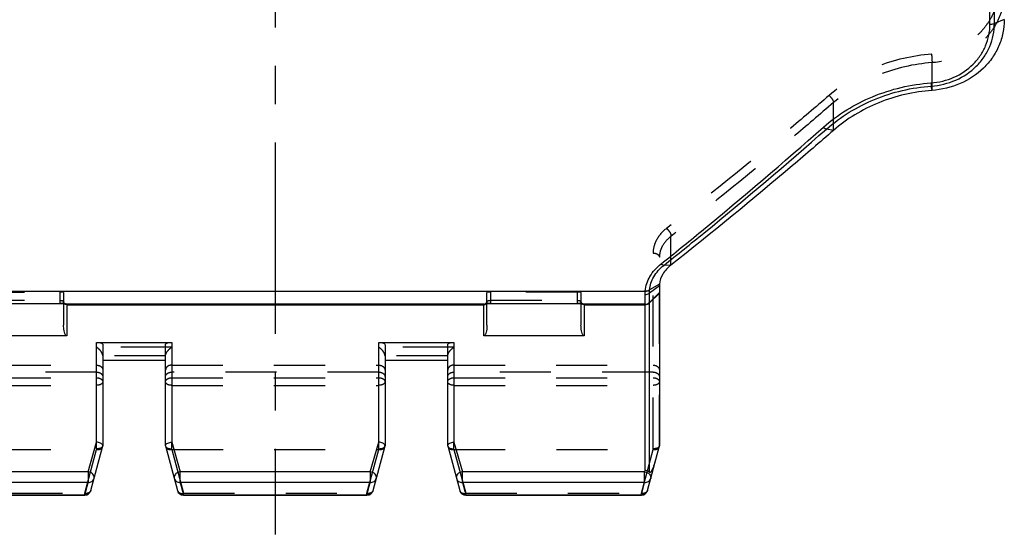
# Model space of a CAD drawing. Header units: millimetres. Extents: x 0 to 1000, y 0 to 1000.
# Tile 2 of 4: x 467 to 593, y 338 to 404. Entities that reach past the tile are written whole.
import ezdxf

# ---------------------------------------------------------------- set-up
doc = ezdxf.new("R2010")
doc.units = ezdxf.units.MM
doc.header["$LTSCALE"] = 65.185185
doc.linetypes.add('CENTER', pattern=[0.6, 0.375, -0.075, 0.075, -0.075])
doc.linetypes.add('HIDDEN', pattern=[0.2, 0.1, -0.1])
for name, color, linetype in [('ACHSEN_S', 7, 'CONTINUOUS'), ('FASEN', 7, 'CONTINUOUS'), ('KONST.EL_MIT_GEO', 7, 'CONTINUOUS')]:
    doc.layers.add(name, color=color, linetype=linetype)

msp = doc.modelspace()

# ---------------------------------------------------------------- linework, layer by layer
at = {"layer": 'ACHSEN_S', "color": 40, "linetype": 'CENTER'}
msp.add_line((500, 661.91), (500, 338.08), dxfattribs=at)
at = {"layer": 'FASEN', "color": 7, "linetype": 'Continuous'}
msp.add_line((549, 369.81), (549, 349.38), dxfattribs=at)
for points, knots in [([(593, 403.81), (593, 403.24), (592.88, 402.1), (592.36, 400.45), (591.52, 398.93), (589.99, 397.12), (587.42, 395.43), (585.01, 394.86), (583.78, 394.77)], [0, 0, 0, 0, 0.120679, 0.241531, 0.363403, 0.48706, 0.739887, 1, 1, 1, 1]), ([(583.78, 394.77), (581.46, 394.61), (576.91, 393.57), (572.91, 391.15), (571.21, 389.67)], [0, 0, 0, 0, 0.507654, 1, 1, 1, 1]), ([(571.21, 389.67), (569.48, 388.16), (562.66, 382.3), (555.72, 376.59), (550.46, 372.44)], [0, 0, 0, 0, 0.255552, 1, 1, 1, 1]), ([(550.46, 372.44), (550.06, 372.14), (549.38, 371.43), (549.05, 370.5), (549.01, 370.05)], [0, 0, 0, 0, 0.529097, 1, 1, 1, 1]), ([(549.01, 370.05), (549.01, 370.03), (549, 369.95), (549, 369.87), (549, 369.81)], [0, 0, 0, 0, 0.265377, 1, 1, 1, 1])]:
    msp.add_open_spline(points, degree=3, knots=knots, dxfattribs=at)
at = {"layer": 'KONST.EL_MIT_GEO', "color": 7, "linetype": 'Continuous'}
for p, q in [((591.17, 403.23), (591.17, 498.6)), ((591.73, 403.32), (591.73, 498.51)), ((593, 403.81), (591.73, 403.32)), ((583.78, 394.77), (583.69, 395.33)), ((571.21, 389.67), (570.32, 389.84)), ((550.46, 372.44), (549.56, 372.43)), ((549, 369.81), (547.73, 368.86)), ((549.01, 370.05), (547.75, 369.29)), ((547.75, 369.27), (547.75, 369.29)), ((452.81, 369.15), (547.19, 369.15)), ((547.17, 346.25), (547.17, 368.68)), ((547.19, 369.15), (547.19, 369.16)), ((549, 368.97), (547.73, 367.71)), ((549, 368.89), (547.73, 367.63)), ((547.73, 346.04), (547.73, 368.86)), ((461.48, 367.57), (472.5, 367.57)), ((461.5, 367.58), (472.5, 367.58)), ((472.5, 367.58), (472.5, 367.57)), ((473, 367.54), (473, 364.8)), ((473.25, 367.49), (473.25, 367.49)), ((526.64, 367.47), (473.36, 367.47)), ((473.36, 367.47), (473.37, 367.47)), ((473.4, 367.45), (473.4, 363.42)), ((473.4, 367.4), (526.6, 367.4)), ((526.6, 363.42), (526.6, 367.45)), ((526.75, 367.49), (526.75, 367.49)), ((527, 364.8), (527, 367.54)), ((527.48, 367.57), (538.5, 367.57)), ((527.5, 367.58), (538.5, 367.58)), ((527.5, 367.58), (527.5, 367.57)), ((538.5, 367.58), (538.5, 367.57)), ((539, 367.54), (539, 364.8)), ((539.25, 367.49), (539.25, 367.49)), ((547.17, 367.47), (539.36, 367.47)), ((539.36, 367.47), (539.37, 367.47)), ((539.4, 367.45), (539.4, 363.42)), ((539.4, 367.4), (547.17, 367.4)), ((473.4, 363.42), (460.6, 363.42)), ((539.4, 363.42), (526.6, 363.42)), ((477.2, 362.6), (486.8, 362.6)), ((477.2, 349.86), (477.2, 362.6)), ((478, 362.3), (478, 349.38)), ((486, 349.38), (486, 362.3)), ((486.8, 362.6), (486.8, 349.86)), ((513.2, 362.6), (522.8, 362.6)), ((513.2, 349.86), (513.2, 362.6)), ((514, 362.3), (514, 349.38)), ((522, 349.38), (522, 362.3)), ((522.8, 362.6), (522.8, 349.86)), ((486, 360.28), (478, 360.28)), ((522, 360.28), (514, 360.28)), ((476.12, 346.07), (477.2, 349.86)), ((476.47, 343.68), (478, 349.38)), ((486, 349.38), (487.53, 343.68)), ((486.8, 349.86), (487.88, 346.07)), ((512.12, 346.07), (513.2, 349.86)), ((512.47, 343.68), (514, 349.38)), ((522, 349.38), (523.53, 343.68)), ((522.8, 349.86), (523.88, 346.07)), ((547.47, 343.68), (549, 349.38)), ((476.12, 346.07), (452.88, 346.07)), ((476.12, 346.07), (476.12, 344.7)), ((512.12, 346.07), (487.88, 346.07)), ((487.88, 344.7), (487.88, 346.07)), ((512.12, 346.07), (512.12, 344.7)), ((547.12, 346.07), (523.88, 346.07)), ((523.88, 344.7), (523.88, 346.07)), ((547.12, 346.07), (547.17, 346.25)), ((547.12, 344.7), (547.12, 346.07)), ((476.12, 344.7), (452.88, 344.7)), ((475.7, 343.14), (476.12, 344.7)), ((512.12, 344.7), (487.88, 344.7)), ((487.88, 344.7), (488.3, 343.14)), ((511.7, 343.14), (512.12, 344.7)), ((547.12, 344.7), (523.88, 344.7)), ((523.88, 344.7), (524.3, 343.14)), ((546.7, 343.14), (547.12, 344.7)), ((453.3, 343.14), (475.7, 343.14)), ((453.3, 343.08), (475.7, 343.08)), ((475.7, 343.14), (475.7, 343.08)), ((488.3, 343.14), (511.7, 343.14)), ((488.3, 343.14), (488.3, 343.08)), ((488.3, 343.08), (511.7, 343.08)), ((511.7, 343.14), (511.7, 343.08)), ((524.3, 343.14), (546.7, 343.14)), ((524.3, 343.14), (524.3, 343.08)), ((524.3, 343.08), (546.7, 343.08)), ((546.7, 343.14), (546.7, 343.08))]:
    msp.add_line(p, q, dxfattribs=at)
at = {"layer": 'KONST.EL_MIT_GEO', "color": 8, "linetype": 'HIDDEN'}
for p, q in [((583.78, 394.77), (583.78, 398.32)), ((571.21, 389.67), (571.21, 393.22)), ((550.46, 372.44), (550.46, 376.12)), ((548.2, 349.02), (548.2, 374.01)), ((549, 349.38), (549, 373.46)), ((461.5, 368.99), (472.5, 368.99)), ((472.5, 368.99), (472.5, 367.58)), ((473, 368.98), (473, 367.54)), ((527, 367.54), (527, 368.98)), ((538.5, 368.99), (527.5, 368.99)), ((527.5, 367.58), (527.5, 368.99)), ((538.5, 368.99), (538.5, 367.58)), ((539, 368.98), (539, 367.54)), ((461.5, 367.97), (472.5, 367.97)), ((526.75, 367.49), (526.75, 367.49)), ((527.5, 367.97), (538.5, 367.97)), ((486.8, 361.98), (477.2, 361.98)), ((522.8, 361.98), (513.2, 361.98)), ((486, 360.89), (478, 360.89)), ((522, 360.89), (514, 360.89)), ((451.8, 359.69), (477.2, 359.69)), ((486.8, 359.69), (513.2, 359.69)), ((522.8, 359.69), (548.2, 359.69)), ((477.2, 358.8), (451.8, 358.8)), ((451.8, 358.08), (477.2, 358.08)), ((513.2, 358.8), (486.8, 358.8)), ((486.8, 358.08), (513.2, 358.08)), ((548.2, 358.8), (522.8, 358.8)), ((522.8, 358.08), (548.2, 358.08)), ((451.8, 357.11), (477.2, 357.11)), ((486.8, 357.11), (513.2, 357.11)), ((522.8, 357.11), (548.2, 357.11)), ((477.2, 349.02), (477.2, 349.86)), ((486.8, 349.02), (486.8, 349.86)), ((513.2, 349.02), (513.2, 349.86)), ((522.8, 349.02), (522.8, 349.86)), ((451.82, 348.93), (477.18, 348.93)), ((475.7, 343.32), (477.2, 348.93)), ((477.2, 349.02), (477.18, 348.93)), ((486.82, 348.93), (486.8, 349.02)), ((486.8, 348.93), (488.3, 343.32)), ((486.82, 348.93), (513.18, 348.93)), ((511.7, 343.32), (513.2, 348.93)), ((513.2, 349.02), (513.18, 348.93)), ((522.82, 348.93), (522.8, 349.02)), ((522.8, 348.93), (524.3, 343.32)), ((522.82, 348.93), (548.18, 348.93)), ((546.7, 343.32), (548.2, 348.93)), ((548.2, 349.02), (548.18, 348.93)), ((453.3, 343.32), (475.7, 343.32)), ((475.7, 343.14), (475.7, 343.32)), ((488.3, 343.32), (511.7, 343.32)), ((488.3, 343.14), (488.3, 343.32)), ((511.7, 343.14), (511.7, 343.32)), ((524.3, 343.32), (546.7, 343.32)), ((524.3, 343.14), (524.3, 343.32)), ((546.7, 343.14), (546.7, 343.32))]:
    msp.add_line(p, q, dxfattribs=at)
at = {"layer": 'KONST.EL_MIT_GEO', "color": 7, "linetype": 'Continuous'}
for points in [[(472.5, 367.57), (472.53, 367.57), (472.58, 367.57), (472.64, 367.57), (472.69, 367.57), (472.74, 367.56), (472.79, 367.56), (472.83, 367.56), (472.88, 367.55), (472.92, 367.55), (472.96, 367.54), (473, 367.54), (473.03, 367.53), (473.06, 367.53), (473.09, 367.52), (473.12, 367.52), (473.15, 367.51), (473.17, 367.51), (473.19, 367.5), (473.21, 367.5), (473.22, 367.5), (473.23, 367.49), (473.25, 367.49), (473.25, 367.49)], [(526.75, 367.49), (526.76, 367.49), (526.77, 367.49), (526.78, 367.5), (526.79, 367.5), (526.81, 367.5), (526.83, 367.51), (526.85, 367.51), (526.87, 367.51), (526.89, 367.52), (526.92, 367.52), (526.95, 367.53), (526.98, 367.53), (527.01, 367.54), (527.04, 367.54), (527.08, 367.55), (527.12, 367.55), (527.16, 367.56), (527.2, 367.56), (527.24, 367.56), (527.29, 367.57), (527.33, 367.57), (527.38, 367.57), (527.43, 367.57), (527.48, 367.57)], [(538.5, 367.57), (538.53, 367.57), (538.58, 367.57), (538.64, 367.57), (538.69, 367.57), (538.74, 367.56), (538.79, 367.56), (538.83, 367.56), (538.88, 367.55), (538.92, 367.55), (538.96, 367.54), (539, 367.54), (539.03, 367.53), (539.06, 367.53), (539.09, 367.52), (539.12, 367.52), (539.15, 367.51), (539.17, 367.51), (539.19, 367.5), (539.21, 367.5), (539.22, 367.5), (539.23, 367.49), (539.25, 367.49), (539.25, 367.49)]]:
    msp.add_lwpolyline(points, dxfattribs=at)
at = {"layer": 'KONST.EL_MIT_GEO', "color": 8, "linetype": 'HIDDEN'}
for points in [[(473.25, 367.49), (473.25, 367.49), (473.25, 367.49), (473.24, 367.49), (473.23, 367.5), (473.22, 367.5), (473.2, 367.51), (473.18, 367.52), (473.17, 367.53), (473.15, 367.54), (473.13, 367.56), (473.11, 367.58), (473.09, 367.6), (473.07, 367.63), (473.05, 367.65), (473.04, 367.68), (473.03, 367.71), (473.02, 367.74), (473.01, 367.77), (473, 367.8), (473, 367.84), (473, 367.85)], [(527, 367.85), (527, 367.82), (527, 367.79), (526.99, 367.76), (526.98, 367.73), (526.97, 367.7), (526.96, 367.67), (526.94, 367.65), (526.93, 367.62), (526.91, 367.6), (526.89, 367.58), (526.88, 367.56), (526.86, 367.55), (526.84, 367.53), (526.82, 367.52), (526.81, 367.51), (526.79, 367.51), (526.78, 367.5), (526.77, 367.49), (526.76, 367.49), (526.75, 367.49)], [(539.25, 367.49), (539.25, 367.49), (539.25, 367.49), (539.24, 367.49), (539.23, 367.5), (539.22, 367.5), (539.2, 367.51), (539.18, 367.52), (539.17, 367.53), (539.15, 367.54), (539.13, 367.56), (539.11, 367.58), (539.09, 367.6), (539.07, 367.63), (539.05, 367.65), (539.04, 367.68), (539.03, 367.71), (539.02, 367.74), (539.01, 367.77), (539, 367.8), (539, 367.84), (539, 367.85)]]:
    msp.add_lwpolyline(points, dxfattribs=at)
at = {"layer": 'KONST.EL_MIT_GEO', "color": 7, "linetype": 'Continuous'}
for centre, radius, start, end in [((472.5, 363.98), 3.6, 81.7665, 90.0032), ((473.4, 367.8), 0.402, 225.2179, 228.0915), ((473.35, 367.84), 0.365, 254.8342, 271.5412), ((473.06, 366.46), 1.05, 73.4997, 74.778), ((526.65, 367.84), 0.365, 268.4563, 285.1428), ((527.46, 364.28), 3.3, 98.2466, 100.7885), ((526.6, 367.8), 0.402, 311.9085, 314.7778), ((527.5, 364), 3.58, 89.9748, 98.2544), ((538.5, 363.98), 3.6, 81.7665, 90.0032), ((539.4, 367.8), 0.402, 225.2179, 228.0915), ((539.35, 367.84), 0.365, 254.8342, 271.5412), ((539.06, 366.46), 1.05, 73.4996, 74.7779), ((547.17, 368.28), 0.801, 269.9788, 314.867), ((547.17, 368.2), 0.801, 269.9788, 314.867), ((475.7, 343.88), 0.8, 270, 345), ((475.73, 343.99), 0.849, 267.8494, 272.6002), ((475.73, 343.98), 0.839, 272.5755, 282.1348), ((488.3, 343.88), 0.8, 195, 270), ((511.7, 343.88), 0.8, 270, 345), ((511.73, 343.99), 0.849, 267.8494, 272.6002), ((511.73, 343.98), 0.839, 272.5755, 282.1348), ((524.3, 343.88), 0.8, 195, 270), ((546.7, 343.88), 0.8, 270, 345), ((546.73, 343.99), 0.849, 267.8494, 272.6002), ((546.73, 343.98), 0.839, 272.5755, 282.1348)]:
    msp.add_arc(centre, radius, start, end, dxfattribs=at)
at = {"layer": 'KONST.EL_MIT_GEO', "color": 8, "linetype": 'HIDDEN'}
for centre, radius, start, end in [((473.4, 367.8), 0.4, 180.0674, 198.0002), ((473.4, 367.85), 0.401, 228.1233, 242.4949), ((526.6, 367.85), 0.401, 297.5068, 311.8768), ((526.6, 367.85), 0.4, 335.9911, 353.9172), ((526.6, 367.8), 0.4, 341.9998, 359.9326), ((526.6, 367.85), 0.396, 353.9425, 359.987), ((539.4, 367.8), 0.4, 180.0674, 198.0002), ((539.4, 367.85), 0.401, 228.1233, 242.4949), ((477.46, 360.86), 0.539, 0.0013, 3.912), ((486.54, 360.86), 0.539, 176.088, 179.9987), ((513.46, 360.86), 0.539, 0.0013, 3.912), ((522.54, 360.86), 0.539, 176.088, 179.9987)]:
    msp.add_arc(centre, radius, start, end, dxfattribs=at)
for centre, major_axis, start_param, end_param in [((476.18, 345.67), (1.05, 3.25), 0.039009, 0.074056), ((487.82, 345.67), (-1.05, 3.25), -0.074056, -0.039009), ((512.18, 345.67), (1.05, 3.25), 0.039009, 0.074056), ((523.82, 345.67), (-1.05, 3.25), -0.074056, -0.039009), ((547.18, 345.67), (1.05, 3.25), 0.039009, 0.074056)]:
    msp.add_ellipse(centre, major_axis=major_axis, ratio=0.228742, start_param=start_param, end_param=end_param, dxfattribs=at)
for points, knots in [([(592.2, 407.67), (592.2, 407.14), (592.09, 406.09), (591.61, 404.57), (590.83, 403.18), (589.42, 401.52), (587.05, 399.98), (584.85, 399.46), (583.72, 399.39)], [0, 0, 0, 0, 0.121109, 0.242244, 0.364252, 0.487862, 0.740323, 1, 1, 1, 1]), ([(593, 407.37), (593, 406.79), (592.88, 405.65), (592.37, 403.99), (591.52, 402.47), (589.99, 400.66), (587.42, 398.97), (585.01, 398.4), (583.78, 398.32)], [0, 0, 0, 0, 0.120933, 0.241951, 0.363899, 0.487498, 0.74007, 1, 1, 1, 1]), ([(583.72, 399.39), (581.31, 399.22), (576.58, 398.15), (572.42, 395.65), (570.65, 394.13)], [0, 0, 0, 0, 0.508219, 1, 1, 1, 1]), ([(583.78, 398.32), (581.46, 398.15), (576.91, 397.11), (572.91, 394.7), (571.21, 393.22)], [0, 0, 0, 0, 0.508327, 1, 1, 1, 1]), ([(583.72, 399.39), (583.74, 399.18), (583.76, 398.83), (583.78, 398.47), (583.78, 398.32)], [0, 0, 0, 0, 0.566342, 1, 1, 1, 1]), ([(570.65, 394.13), (568.92, 392.64), (562.11, 386.85), (555.16, 381.23), (549.9, 377.15)], [0, 0, 0, 0, 0.255005, 1, 1, 1, 1]), ([(571.21, 393.22), (569.48, 391.73), (562.68, 385.9), (555.73, 380.23), (550.46, 376.12)], [0, 0, 0, 0, 0.255045, 1, 1, 1, 1]), ([(570.65, 394.13), (570.8, 393.99), (571, 393.76), (571.17, 393.44), (571.21, 393.29), (571.21, 393.22)], [0, 0, 0, 0, 0.574832, 0.821865, 1, 1, 1, 1]), ([(549.9, 377.15), (549.39, 376.75), (548.74, 376.03), (548.28, 374.88), (548.2, 374.29), (548.2, 374.01)], [0, 0, 0, 0, 0.523932, 0.766264, 1, 1, 1, 1]), ([(549.9, 377.15), (550.08, 377.01), (550.3, 376.76), (550.46, 376.39), (550.48, 376.2), (550.46, 376.12)], [0, 0, 0, 0, 0.553648, 0.806603, 1, 1, 1, 1]), ([(550.46, 376.12), (550.03, 375.79), (549.46, 375.18), (549.07, 374.2), (549, 373.71), (549, 373.46)], [0, 0, 0, 0, 0.527257, 0.768506, 1, 1, 1, 1]), ([(548.2, 374.01), (548.3, 374.01), (548.5, 373.98), (548.76, 373.87), (548.95, 373.69), (549, 373.54), (549, 373.46)], [0, 0, 0, 0, 0.292275, 0.561791, 0.795442, 1, 1, 1, 1]), ([(473, 368.98), (473, 368.98), (472.98, 368.98), (472.96, 368.99), (472.91, 368.99), (472.85, 368.99), (472.77, 368.99), (472.66, 368.99), (472.56, 368.99), (472.5, 368.99)], [0, 0, 0, 0, 0.02106, 0.078161, 0.17041, 0.294492, 0.445706, 0.618162, 1, 1, 1, 1]), ([(527.5, 368.99), (527.44, 368.99), (527.34, 368.99), (527.23, 368.99), (527.15, 368.99), (527.09, 368.99), (527.04, 368.99), (527.02, 368.98), (527, 368.98), (527, 368.98)], [0, 0, 0, 0, 0.381838, 0.554294, 0.705508, 0.82959, 0.921839, 0.97894, 1, 1, 1, 1]), ([(539, 368.98), (539, 368.98), (538.98, 368.98), (538.96, 368.99), (538.91, 368.99), (538.85, 368.99), (538.77, 368.99), (538.66, 368.99), (538.56, 368.99), (538.5, 368.99)], [0, 0, 0, 0, 0.02106, 0.078161, 0.17041, 0.294492, 0.445706, 0.618162, 1, 1, 1, 1]), ([(472.5, 367.97), (472.6, 367.97), (472.76, 367.95), (472.92, 367.9), (472.98, 367.87)], [0, 0, 0, 0, 0.61052, 1, 1, 1, 1]), ([(473.25, 367.49), (473.17, 367.51), (473.02, 367.61), (472.97, 367.79), (472.98, 367.87)], [0, 0, 0, 0, 0.492222, 1, 1, 1, 1]), ([(472.98, 367.87), (472.98, 367.87), (472.99, 367.87), (473, 367.86), (473, 367.85)], [0, 0, 0, 0, 0.345454, 1, 1, 1, 1]), ([(526.75, 367.49), (526.83, 367.51), (526.98, 367.61), (527.03, 367.79), (527.02, 367.87)], [0, 0, 0, 0, 0.492224, 1, 1, 1, 1]), ([(527, 367.85), (527, 367.85), (527, 367.86), (527.02, 367.87), (527.02, 367.87)], [0, 0, 0, 0, 0.179817, 1, 1, 1, 1]), ([(527.02, 367.87), (527.08, 367.9), (527.24, 367.95), (527.4, 367.97), (527.5, 367.97)], [0, 0, 0, 0, 0.38948, 1, 1, 1, 1]), ([(538.5, 367.97), (538.6, 367.97), (538.76, 367.95), (538.92, 367.9), (538.98, 367.87)], [0, 0, 0, 0, 0.61052, 1, 1, 1, 1]), ([(539.25, 367.49), (539.17, 367.51), (539.02, 367.61), (538.97, 367.79), (538.98, 367.87)], [0, 0, 0, 0, 0.492222, 1, 1, 1, 1]), ([(538.98, 367.87), (538.98, 367.87), (538.99, 367.87), (539, 367.86), (539, 367.85)], [0, 0, 0, 0, 0.345455, 1, 1, 1, 1]), ([(478, 360.89), (477.99, 361.01), (477.91, 361.24), (477.66, 361.62), (477.39, 361.86), (477.2, 361.98)], [0, 0, 0, 0, 0.246202, 0.512114, 1, 1, 1, 1]), ([(486, 360.89), (486.01, 361.01), (486.09, 361.24), (486.34, 361.62), (486.61, 361.86), (486.8, 361.98)], [0, 0, 0, 0, 0.246202, 0.512114, 1, 1, 1, 1]), ([(514, 360.89), (513.99, 361.01), (513.91, 361.24), (513.66, 361.62), (513.39, 361.86), (513.2, 361.98)], [0, 0, 0, 0, 0.246202, 0.512114, 1, 1, 1, 1]), ([(522, 360.89), (522.01, 361.01), (522.09, 361.24), (522.34, 361.62), (522.61, 361.86), (522.8, 361.98)], [0, 0, 0, 0, 0.246202, 0.512114, 1, 1, 1, 1]), ([(477.2, 359.69), (477.3, 359.69), (477.51, 359.66), (477.77, 359.53), (477.95, 359.31), (478, 359.14), (478, 359.05)], [0, 0, 0, 0, 0.27454, 0.535369, 0.775543, 1, 1, 1, 1]), ([(486.8, 359.69), (486.7, 359.69), (486.49, 359.66), (486.23, 359.53), (486.05, 359.31), (486, 359.14), (486, 359.05)], [0, 0, 0, 0, 0.27454, 0.535369, 0.775543, 1, 1, 1, 1]), ([(513.2, 359.69), (513.3, 359.69), (513.51, 359.66), (513.77, 359.53), (513.95, 359.31), (514, 359.14), (514, 359.05)], [0, 0, 0, 0, 0.27454, 0.535369, 0.775543, 1, 1, 1, 1]), ([(522.8, 359.69), (522.7, 359.69), (522.49, 359.66), (522.23, 359.53), (522.05, 359.31), (522, 359.14), (522, 359.05)], [0, 0, 0, 0, 0.27454, 0.535369, 0.775543, 1, 1, 1, 1]), ([(548.2, 359.69), (548.3, 359.69), (548.51, 359.66), (548.77, 359.53), (548.95, 359.31), (549, 359.14), (549, 359.05)], [0, 0, 0, 0, 0.27454, 0.535369, 0.775543, 1, 1, 1, 1]), ([(477.2, 358.8), (477.3, 358.8), (477.5, 358.77), (477.77, 358.65), (477.95, 358.46), (478, 358.29), (478, 358.21)], [0, 0, 0, 0, 0.285122, 0.550859, 0.786968, 1, 1, 1, 1]), ([(477.2, 358.08), (477.3, 358.08), (477.5, 358.06), (477.76, 357.95), (477.95, 357.79), (478, 357.64), (478, 357.57)], [0, 0, 0, 0, 0.297438, 0.56961, 0.80148, 1, 1, 1, 1]), ([(486, 358.21), (486, 358.29), (486.05, 358.46), (486.23, 358.65), (486.5, 358.77), (486.7, 358.8), (486.8, 358.8)], [0, 0, 0, 0, 0.213032, 0.449141, 0.714878, 1, 1, 1, 1]), ([(486, 357.57), (486, 357.64), (486.05, 357.79), (486.24, 357.95), (486.5, 358.06), (486.7, 358.08), (486.8, 358.08)], [0, 0, 0, 0, 0.198521, 0.430392, 0.702566, 1, 1, 1, 1]), ([(513.2, 358.8), (513.3, 358.8), (513.5, 358.77), (513.77, 358.65), (513.95, 358.46), (514, 358.29), (514, 358.21)], [0, 0, 0, 0, 0.285122, 0.550859, 0.786968, 1, 1, 1, 1]), ([(513.2, 358.08), (513.3, 358.08), (513.5, 358.06), (513.76, 357.95), (513.95, 357.79), (514, 357.64), (514, 357.57)], [0, 0, 0, 0, 0.297438, 0.56961, 0.80148, 1, 1, 1, 1]), ([(522, 358.21), (522, 358.29), (522.05, 358.46), (522.23, 358.65), (522.5, 358.77), (522.7, 358.8), (522.8, 358.8)], [0, 0, 0, 0, 0.213032, 0.449141, 0.714878, 1, 1, 1, 1]), ([(522, 357.57), (522, 357.64), (522.05, 357.79), (522.24, 357.95), (522.5, 358.06), (522.7, 358.08), (522.8, 358.08)], [0, 0, 0, 0, 0.198521, 0.430392, 0.702566, 1, 1, 1, 1]), ([(548.2, 358.8), (548.3, 358.8), (548.5, 358.77), (548.77, 358.65), (548.95, 358.46), (549, 358.29), (549, 358.21)], [0, 0, 0, 0, 0.285122, 0.550859, 0.786968, 1, 1, 1, 1]), ([(548.2, 358.08), (548.3, 358.08), (548.5, 358.06), (548.76, 357.95), (548.95, 357.79), (549, 357.64), (549, 357.57)], [0, 0, 0, 0, 0.297438, 0.56961, 0.80148, 1, 1, 1, 1]), ([(478, 357.57), (478, 357.51), (477.95, 357.37), (477.76, 357.22), (477.5, 357.13), (477.3, 357.11), (477.2, 357.11)], [0, 0, 0, 0, 0.185779, 0.414202, 0.691993, 1, 1, 1, 1]), ([(486.8, 357.11), (486.7, 357.11), (486.5, 357.13), (486.24, 357.22), (486.05, 357.37), (486, 357.51), (486, 357.57)], [0, 0, 0, 0, 0.308001, 0.585792, 0.814217, 1, 1, 1, 1]), ([(514, 357.57), (514, 357.51), (513.95, 357.37), (513.76, 357.22), (513.5, 357.13), (513.3, 357.11), (513.2, 357.11)], [0, 0, 0, 0, 0.185779, 0.414202, 0.691993, 1, 1, 1, 1]), ([(522.8, 357.11), (522.7, 357.11), (522.5, 357.13), (522.24, 357.22), (522.05, 357.37), (522, 357.51), (522, 357.57)], [0, 0, 0, 0, 0.308001, 0.585792, 0.814217, 1, 1, 1, 1]), ([(549, 357.57), (549, 357.51), (548.95, 357.37), (548.76, 357.22), (548.5, 357.13), (548.3, 357.11), (548.2, 357.11)], [0, 0, 0, 0, 0.185779, 0.414202, 0.691993, 1, 1, 1, 1]), ([(477.99, 349.34), (477.98, 349.29), (477.88, 349.14), (477.58, 349.02), (477.34, 349.01), (477.2, 349.02)], [0, 0, 0, 0, 0.189573, 0.551895, 1, 1, 1, 1]), ([(477.2, 348.93), (477.29, 348.92), (477.46, 348.91), (477.69, 348.96), (477.88, 349.07), (477.95, 349.18), (477.96, 349.24)], [0, 0, 0, 0, 0.299984, 0.569184, 0.799246, 1, 1, 1, 1]), ([(486.01, 349.34), (486.02, 349.29), (486.12, 349.14), (486.42, 349.02), (486.66, 349.01), (486.8, 349.02)], [0, 0, 0, 0, 0.189573, 0.551895, 1, 1, 1, 1]), ([(486.04, 349.24), (486.05, 349.18), (486.12, 349.07), (486.31, 348.96), (486.54, 348.91), (486.71, 348.92), (486.8, 348.93)], [0, 0, 0, 0, 0.200754, 0.430816, 0.700016, 1, 1, 1, 1]), ([(513.2, 349.02), (513.29, 349.02), (513.57, 349.01), (513.94, 349.15), (513.99, 349.34)], [0, 0, 0, 0, 0.315365, 1, 1, 1, 1]), ([(513.2, 348.93), (513.29, 348.92), (513.46, 348.91), (513.69, 348.96), (513.88, 349.07), (513.95, 349.18), (513.96, 349.24)], [0, 0, 0, 0, 0.299984, 0.569184, 0.799246, 1, 1, 1, 1]), ([(522.01, 349.34), (522.02, 349.29), (522.12, 349.14), (522.42, 349.02), (522.66, 349.01), (522.8, 349.02)], [0, 0, 0, 0, 0.189573, 0.551895, 1, 1, 1, 1]), ([(522.04, 349.24), (522.05, 349.18), (522.12, 349.07), (522.31, 348.96), (522.54, 348.91), (522.71, 348.92), (522.8, 348.93)], [0, 0, 0, 0, 0.200754, 0.430816, 0.700016, 1, 1, 1, 1]), ([(548.99, 349.34), (548.98, 349.29), (548.88, 349.14), (548.58, 349.02), (548.34, 349.01), (548.2, 349.02)], [0, 0, 0, 0, 0.189573, 0.551895, 1, 1, 1, 1]), ([(548.2, 348.93), (548.29, 348.92), (548.46, 348.91), (548.69, 348.96), (548.88, 349.07), (548.95, 349.18), (548.96, 349.24)], [0, 0, 0, 0, 0.299984, 0.569184, 0.799246, 1, 1, 1, 1]), ([(476.47, 343.68), (476.46, 343.61), (476.38, 343.49), (476.2, 343.36), (475.96, 343.3), (475.79, 343.31), (475.7, 343.32)], [0, 0, 0, 0, 0.211319, 0.445235, 0.710201, 1, 1, 1, 1]), ([(487.53, 343.68), (487.54, 343.61), (487.62, 343.49), (487.8, 343.36), (488.04, 343.3), (488.21, 343.31), (488.3, 343.32)], [0, 0, 0, 0, 0.211319, 0.445235, 0.710201, 1, 1, 1, 1]), ([(512.47, 343.68), (512.46, 343.61), (512.38, 343.49), (512.2, 343.36), (511.96, 343.3), (511.79, 343.31), (511.7, 343.32)], [0, 0, 0, 0, 0.211319, 0.445235, 0.710201, 1, 1, 1, 1]), ([(523.53, 343.68), (523.54, 343.61), (523.62, 343.49), (523.8, 343.36), (524.04, 343.3), (524.21, 343.31), (524.3, 343.32)], [0, 0, 0, 0, 0.211319, 0.445235, 0.710201, 1, 1, 1, 1]), ([(547.47, 343.68), (547.46, 343.61), (547.38, 343.49), (547.2, 343.36), (546.96, 343.3), (546.79, 343.31), (546.7, 343.32)], [0, 0, 0, 0, 0.211319, 0.445235, 0.710201, 1, 1, 1, 1])]:
    msp.add_open_spline(points, degree=3, knots=knots, dxfattribs=at)
at = {"layer": 'KONST.EL_MIT_GEO', "color": 7, "linetype": 'Continuous'}
for points, knots in [([(583.64, 395.73), (584.65, 395.8), (586.63, 396.28), (588.72, 397.69), (589.97, 399.19), (590.65, 400.45), (591.07, 401.82), (591.17, 402.76), (591.17, 403.23)], [0, 0, 0, 0, 0.259728, 0.512221, 0.635859, 0.757892, 0.879006, 1, 1, 1, 1]), ([(583.69, 395.33), (584.76, 395.4), (586.88, 395.91), (589.12, 397.42), (590.45, 399.01), (591.19, 400.36), (591.63, 401.81), (591.73, 402.82), (591.73, 403.32)], [0, 0, 0, 0, 0.259869, 0.512437, 0.636063, 0.758047, 0.879086, 1, 1, 1, 1]), ([(591.17, 403.23), (591.22, 403.23), (591.41, 403.24), (591.6, 403.27), (591.73, 403.32)], [0, 0, 0, 0, 0.271816, 1, 1, 1, 1]), ([(569.92, 390.07), (571.77, 391.7), (576.12, 394.38), (581.1, 395.55), (583.64, 395.73)], [0, 0, 0, 0, 0.491864, 1, 1, 1, 1]), ([(583.64, 395.73), (583.65, 395.64), (583.66, 395.51), (583.68, 395.38), (583.69, 395.33)], [0, 0, 0, 0, 0.616278, 1, 1, 1, 1]), ([(570.32, 389.84), (572.12, 391.42), (576.37, 394.02), (581.21, 395.15), (583.69, 395.33)], [0, 0, 0, 0, 0.49183, 1, 1, 1, 1]), ([(549.22, 372.61), (550.94, 374), (557.95, 379.69), (564.81, 385.56), (569.92, 390.07)], [0, 0, 0, 0, 0.245115, 1, 1, 1, 1]), ([(549.56, 372.43), (551.29, 373.81), (558.32, 379.49), (565.2, 385.34), (570.32, 389.84)], [0, 0, 0, 0, 0.245122, 1, 1, 1, 1]), ([(569.92, 390.07), (569.99, 390.01), (570.11, 389.92), (570.25, 389.85), (570.32, 389.84)], [0, 0, 0, 0, 0.573147, 1, 1, 1, 1]), ([(547.19, 369.16), (547.25, 369.81), (547.71, 371.14), (548.66, 372.17), (549.22, 372.61)], [0, 0, 0, 0, 0.476703, 1, 1, 1, 1]), ([(547.75, 369.29), (547.8, 369.87), (548.2, 371.09), (549.06, 372.03), (549.56, 372.43)], [0, 0, 0, 0, 0.476138, 1, 1, 1, 1]), ([(549.56, 372.43), (549.52, 372.46), (549.43, 372.49), (549.31, 372.54), (549.25, 372.59), (549.22, 372.61)], [0, 0, 0, 0, 0.401516, 0.687332, 1, 1, 1, 1]), ([(547.19, 369.16), (547.24, 369.16), (547.43, 369.16), (547.63, 369.21), (547.75, 369.29)], [0, 0, 0, 0, 0.266991, 1, 1, 1, 1]), ([(547.19, 369.15), (547.24, 369.14), (547.43, 369.15), (547.63, 369.2), (547.75, 369.27)], [0, 0, 0, 0, 0.266375, 1, 1, 1, 1]), ([(547.73, 368.86), (547.73, 368.89), (547.74, 369.03), (547.74, 369.17), (547.75, 369.27)], [0, 0, 0, 0, 0.236956, 1, 1, 1, 1]), ([(547.17, 368.68), (547.17, 368.72), (547.17, 368.87), (547.18, 369.03), (547.19, 369.15)], [0, 0, 0, 0, 0.237365, 1, 1, 1, 1]), ([(547.73, 368.86), (547.7, 368.83), (547.53, 368.72), (547.32, 368.68), (547.17, 368.68)], [0, 0, 0, 0, 0.237992, 1, 1, 1, 1]), ([(473.02, 367.54), (473.05, 367.54), (473.16, 367.52), (473.26, 367.5), (473.33, 367.48)], [0, 0, 0, 0, 0.318374, 1, 1, 1, 1]), ([(473.37, 367.47), (473.37, 367.47), (473.39, 367.47), (473.4, 367.46), (473.4, 367.45)], [0, 0, 0, 0, 0.380569, 1, 1, 1, 1]), ([(526.6, 367.45), (526.6, 367.46), (526.62, 367.47), (526.63, 367.47), (526.64, 367.47)], [0, 0, 0, 0, 0.322124, 1, 1, 1, 1]), ([(526.64, 367.47), (526.65, 367.48), (526.72, 367.5), (526.79, 367.51), (526.84, 367.52)], [0, 0, 0, 0, 0.177983, 1, 1, 1, 1]), ([(539.02, 367.54), (539.05, 367.54), (539.16, 367.52), (539.26, 367.5), (539.33, 367.48)], [0, 0, 0, 0, 0.318374, 1, 1, 1, 1]), ([(539.37, 367.47), (539.37, 367.47), (539.39, 367.47), (539.4, 367.46), (539.4, 367.45)], [0, 0, 0, 0, 0.380569, 1, 1, 1, 1]), ([(473.4, 363.42), (473.33, 363.42), (473.22, 363.54), (473.13, 363.77), (473.05, 364.08), (473.01, 364.44), (473, 364.68), (473, 364.8)], [0, 0, 0, 0, 0.132991, 0.263272, 0.516197, 0.761686, 1, 1, 1, 1]), ([(527, 364.8), (527, 364.68), (526.99, 364.44), (526.95, 364.08), (526.87, 363.77), (526.78, 363.54), (526.67, 363.42), (526.6, 363.42)], [0, 0, 0, 0, 0.238307, 0.483788, 0.736708, 0.86699, 1, 1, 1, 1]), ([(539.4, 363.42), (539.33, 363.42), (539.22, 363.54), (539.13, 363.77), (539.05, 364.08), (539.01, 364.44), (539, 364.68), (539, 364.8)], [0, 0, 0, 0, 0.132991, 0.263272, 0.516197, 0.761686, 1, 1, 1, 1]), ([(477.2, 362.6), (477.32, 362.6), (477.53, 362.58), (477.79, 362.51), (477.95, 362.42), (478, 362.33), (478, 362.3)], [0, 0, 0, 0, 0.40652, 0.694197, 0.879856, 1, 1, 1, 1]), ([(486, 362.3), (486, 362.33), (486.05, 362.42), (486.21, 362.51), (486.47, 362.58), (486.68, 362.6), (486.8, 362.6)], [0, 0, 0, 0, 0.120144, 0.305803, 0.593479, 1, 1, 1, 1]), ([(513.2, 362.6), (513.32, 362.6), (513.53, 362.58), (513.79, 362.51), (513.95, 362.42), (514, 362.33), (514, 362.3)], [0, 0, 0, 0, 0.40652, 0.694197, 0.879856, 1, 1, 1, 1]), ([(522, 362.3), (522, 362.33), (522.05, 362.42), (522.21, 362.51), (522.47, 362.58), (522.68, 362.6), (522.8, 362.6)], [0, 0, 0, 0, 0.120144, 0.305803, 0.593479, 1, 1, 1, 1]), ([(477.99, 349.47), (477.97, 349.52), (477.89, 349.62), (477.63, 349.78), (477.38, 349.84), (477.2, 349.86)], [0, 0, 0, 0, 0.179147, 0.414862, 1, 1, 1, 1]), ([(486.01, 349.47), (486.03, 349.52), (486.11, 349.62), (486.37, 349.78), (486.62, 349.84), (486.8, 349.86)], [0, 0, 0, 0, 0.179151, 0.414868, 1, 1, 1, 1]), ([(513.99, 349.47), (513.97, 349.52), (513.89, 349.62), (513.63, 349.78), (513.38, 349.84), (513.2, 349.86)], [0, 0, 0, 0, 0.179147, 0.414862, 1, 1, 1, 1]), ([(522.01, 349.47), (522.03, 349.52), (522.11, 349.62), (522.37, 349.78), (522.62, 349.84), (522.8, 349.86)], [0, 0, 0, 0, 0.179151, 0.414868, 1, 1, 1, 1]), ([(547.73, 346.04), (547.75, 346.02), (547.78, 346), (547.85, 346.01), (547.91, 346.04), (547.96, 346.1), (548.03, 346.18), (548.1, 346.31), (548.18, 346.47), (548.25, 346.65), (548.34, 346.91), (548.39, 347.11), (548.43, 347.25)], [0, 0, 0, 0, 0.041118, 0.0706, 0.121714, 0.173055, 0.226351, 0.338972, 0.458985, 0.58558, 0.718201, 1, 1, 1, 1]), ([(476.89, 345.23), (476.91, 345.32), (476.91, 345.53), (476.74, 345.8), (476.46, 345.99), (476.23, 346.05), (476.12, 346.07)], [0, 0, 0, 0, 0.217206, 0.457059, 0.722816, 1, 1, 1, 1]), ([(487.88, 346.07), (487.77, 346.06), (487.54, 345.99), (487.26, 345.8), (487.09, 345.53), (487.09, 345.32), (487.11, 345.23)], [0, 0, 0, 0, 0.277207, 0.542925, 0.782828, 1, 1, 1, 1]), ([(512.89, 345.23), (512.91, 345.32), (512.91, 345.53), (512.74, 345.8), (512.46, 345.99), (512.23, 346.05), (512.12, 346.07)], [0, 0, 0, 0, 0.217206, 0.457059, 0.722816, 1, 1, 1, 1]), ([(523.88, 346.07), (523.77, 346.06), (523.54, 345.99), (523.26, 345.8), (523.09, 345.53), (523.09, 345.32), (523.11, 345.23)], [0, 0, 0, 0, 0.277207, 0.542925, 0.782828, 1, 1, 1, 1]), ([(547.12, 346.07), (547.23, 346.05), (547.46, 345.99), (547.74, 345.8), (547.91, 345.53), (547.91, 345.32), (547.89, 345.23)], [0, 0, 0, 0, 0.277156, 0.542975, 0.782889, 1, 1, 1, 1]), ([(547.73, 346.04), (547.7, 346.07), (547.53, 346.18), (547.32, 346.24), (547.17, 346.25)], [0, 0, 0, 0, 0.241189, 1, 1, 1, 1]), ([(476.12, 344.7), (476.29, 344.69), (476.63, 344.78), (476.85, 345.08), (476.89, 345.23)], [0, 0, 0, 0, 0.512481, 1, 1, 1, 1]), ([(487.11, 345.23), (487.15, 345.08), (487.37, 344.78), (487.71, 344.69), (487.88, 344.7)], [0, 0, 0, 0, 0.487773, 1, 1, 1, 1]), ([(512.12, 344.7), (512.29, 344.69), (512.63, 344.78), (512.85, 345.08), (512.89, 345.23)], [0, 0, 0, 0, 0.512481, 1, 1, 1, 1]), ([(523.11, 345.23), (523.15, 345.08), (523.37, 344.78), (523.71, 344.69), (523.88, 344.7)], [0, 0, 0, 0, 0.487773, 1, 1, 1, 1]), ([(547.12, 344.7), (547.29, 344.69), (547.63, 344.78), (547.85, 345.08), (547.89, 345.23)], [0, 0, 0, 0, 0.512001, 1, 1, 1, 1]), ([(475.91, 343.16), (476.04, 343.19), (476.29, 343.31), (476.44, 343.55), (476.47, 343.68)], [0, 0, 0, 0, 0.509217, 1, 1, 1, 1]), ([(487.53, 343.68), (487.57, 343.52), (487.78, 343.22), (488.13, 343.13), (488.3, 343.14)], [0, 0, 0, 0, 0.487773, 1, 1, 1, 1]), ([(511.91, 343.16), (512.04, 343.19), (512.29, 343.31), (512.44, 343.55), (512.47, 343.68)], [0, 0, 0, 0, 0.509217, 1, 1, 1, 1]), ([(523.53, 343.68), (523.57, 343.52), (523.78, 343.22), (524.13, 343.13), (524.3, 343.14)], [0, 0, 0, 0, 0.487773, 1, 1, 1, 1]), ([(546.91, 343.16), (547.04, 343.19), (547.29, 343.31), (547.44, 343.55), (547.47, 343.68)], [0, 0, 0, 0, 0.509217, 1, 1, 1, 1])]:
    msp.add_open_spline(points, degree=3, knots=knots, dxfattribs=at)
at = {"layer": 'KONST.EL_MIT_GEO', "color": 8, "linetype": 'HIDDEN'}
for points in [[(473.03, 367.69), (473.01, 367.74), (473, 367.79), (473, 367.85)], [(473.12, 367.52), (473.07, 367.56), (473.04, 367.62), (473.02, 367.68)], [(473.13, 367.55), (473.09, 367.59), (473.06, 367.64), (473.03, 367.69)], [(526.87, 367.55), (526.91, 367.59), (526.94, 367.64), (526.97, 367.69)], [(526.88, 367.52), (526.93, 367.56), (526.96, 367.62), (526.98, 367.68)], [(539.03, 367.69), (539.01, 367.74), (539, 367.79), (539, 367.85)], [(539.12, 367.52), (539.07, 367.56), (539.04, 367.62), (539.02, 367.68)], [(539.13, 367.55), (539.09, 367.59), (539.06, 367.64), (539.03, 367.69)]]:
    msp.add_open_spline(points, degree=3, dxfattribs=at)
at = {"layer": 'KONST.EL_MIT_GEO', "color": 7, "linetype": 'Continuous'}
for points in [[(473.4, 367.4), (473.3, 367.4), (473.2, 367.44), (473.13, 367.5)], [(473.4, 367.45), (473.34, 367.45), (473.27, 367.47), (473.21, 367.5)], [(526.6, 367.45), (526.66, 367.45), (526.73, 367.47), (526.79, 367.5)], [(526.6, 367.4), (526.7, 367.4), (526.8, 367.44), (526.87, 367.5)], [(539.4, 367.4), (539.3, 367.4), (539.2, 367.44), (539.13, 367.5)], [(539.4, 367.45), (539.34, 367.45), (539.27, 367.47), (539.21, 367.5)], [(478, 349.4), (478, 349.42), (478, 349.44), (477.99, 349.47)], [(486, 349.4), (486, 349.42), (486, 349.44), (486.01, 349.47)], [(514, 349.4), (514, 349.42), (514, 349.44), (513.99, 349.47)], [(522, 349.4), (522, 349.42), (522, 349.44), (522.01, 349.47)]]:
    msp.add_open_spline(points, degree=3, dxfattribs=at)

doc.saveas('drawing.dxf')
